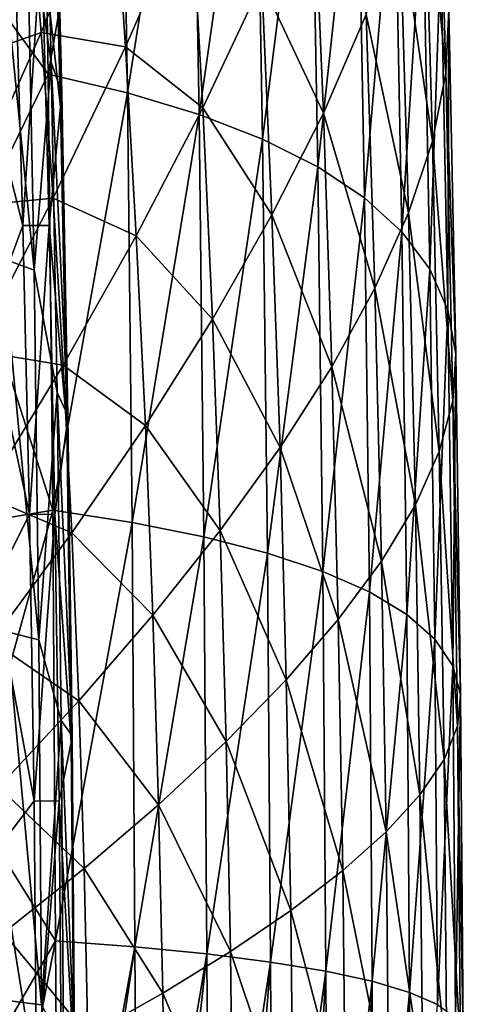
# Model space of a CAD drawing. Header units: millimetres. Extents: x 0 to 99, y -177 to 177.
# Tile 117 of 192: x 91 to 99, y 6 to 24. Entities that reach past the tile are written whole.
import ezdxf

# ---------------------------------------------------------------- set-up
doc = ezdxf.new("R2010")
doc.units = ezdxf.units.MM
doc.header["$LTSCALE"] = 26.699852
doc.layers.add('7', color=7, linetype='CONTINUOUS')
doc.layers.add('9', color=7, linetype='CONTINUOUS')

msp = doc.modelspace()

# ---------------------------------------------------------------- linework, layer by layer
at = {"layer": '7', "color": 253, "linetype": 'Continuous', "true_color": 0x9ca8ab}
for points in [[(91.437, 23.506, 193.229), (90.997, 26.468, 197.494), (91.294, 29.499, 192.665), (91.437, 23.506, 193.229)], [(91.437, 23.506, 193.229), (91.294, 29.499, 192.665), (91.628, 22.953, 188.346), (91.437, 23.506, 193.229)], [(91.628, 22.953, 188.346), (91.294, 29.499, 192.665), (91.483, 28.803, 187.752), (91.628, 22.953, 188.346)], [(91.601, 22.702, 183.009), (91.483, 28.803, 187.752), (91.447, 28.485, 182.362), (91.601, 22.702, 183.009)], [(91.628, 22.953, 188.346), (91.483, 28.803, 187.752), (91.601, 22.702, 183.009), (91.628, 22.953, 188.346)], [(91.601, 22.702, 183.009), (91.447, 28.485, 182.362), (91.261, 25.794, 176.844), (91.601, 22.702, 183.009)], [(90.558, 19.965, 202.021), (90.433, 26.756, 201.565), (91.126, 19.75, 197.985), (90.558, 19.965, 202.021)], [(91.126, 19.75, 197.985), (90.433, 26.756, 201.565), (90.997, 26.468, 197.494), (91.126, 19.75, 197.985)], [(91.126, 19.75, 197.985), (90.997, 26.468, 197.494), (91.437, 23.506, 193.229), (91.126, 19.75, 197.985)], [(90.926, 20.56, 171.226), (90.771, 25.792, 170.561), (90.14, 23.633, 164.201), (90.926, 20.56, 171.226)], [(90.926, 20.56, 171.226), (91.261, 25.794, 176.844), (90.771, 25.792, 170.561), (90.926, 20.56, 171.226)], [(91.4, 20.557, 177.433), (91.261, 25.794, 176.844), (90.926, 20.56, 171.226), (91.4, 20.557, 177.433)], [(91.4, 20.557, 177.433), (91.601, 22.702, 183.009), (91.261, 25.794, 176.844), (91.4, 20.557, 177.433)], [(90.287, 18.841, 164.834), (90.926, 20.56, 171.226), (90.14, 23.633, 164.201), (90.287, 18.841, 164.834)], [(91.543, 17.541, 193.652), (91.126, 19.75, 197.985), (91.437, 23.506, 193.229), (91.543, 17.541, 193.652)], [(91.543, 17.541, 193.652), (91.437, 23.506, 193.229), (91.737, 17.128, 188.794), (91.543, 17.541, 193.652)], [(91.737, 17.128, 188.794), (91.437, 23.506, 193.229), (91.628, 22.953, 188.346), (91.737, 17.128, 188.794)], [(91.718, 16.942, 183.498), (91.628, 22.953, 188.346), (91.601, 22.702, 183.009), (91.718, 16.942, 183.498)], [(91.737, 17.128, 188.794), (91.628, 22.953, 188.346), (91.718, 16.942, 183.498), (91.737, 17.128, 188.794)], [(91.718, 16.942, 183.498), (91.601, 22.702, 183.009), (91.4, 20.557, 177.433), (91.718, 16.942, 183.498)], [(91.044, 15.347, 171.734), (90.926, 20.56, 171.226), (90.287, 18.841, 164.834), (91.044, 15.347, 171.734)], [(91.044, 15.347, 171.734), (91.4, 20.557, 177.433), (90.926, 20.56, 171.226), (91.044, 15.347, 171.734)], [(91.504, 15.344, 177.882), (91.4, 20.557, 177.433), (91.044, 15.347, 171.734), (91.504, 15.344, 177.882)], [(91.504, 15.344, 177.882), (91.718, 16.942, 183.498), (91.4, 20.557, 177.433), (91.504, 15.344, 177.882)], [(90.643, 13.225, 202.33), (90.558, 19.965, 202.021), (91.213, 13.082, 198.32), (90.643, 13.225, 202.33)], [(91.213, 13.082, 198.32), (90.558, 19.965, 202.021), (91.126, 19.75, 197.985), (91.213, 13.082, 198.32)], [(91.213, 13.082, 198.32), (91.126, 19.75, 197.985), (91.543, 17.541, 193.652), (91.213, 13.082, 198.32)], [(90.399, 14.066, 165.318), (91.044, 15.347, 171.734), (90.287, 18.841, 164.834), (90.399, 14.066, 165.318)], [(91.616, 11.622, 193.944), (91.213, 13.082, 198.32), (91.543, 17.541, 193.652), (91.616, 11.622, 193.944)], [(91.616, 11.622, 193.944), (91.543, 17.541, 193.652), (91.812, 11.349, 189.104), (91.616, 11.622, 193.944)], [(91.812, 11.349, 189.104), (91.543, 17.541, 193.652), (91.737, 17.128, 188.794), (91.812, 11.349, 189.104)], [(91.798, 11.225, 183.838), (91.737, 17.128, 188.794), (91.718, 16.942, 183.498), (91.798, 11.225, 183.838)], [(91.812, 11.349, 189.104), (91.737, 17.128, 188.794), (91.798, 11.225, 183.838), (91.812, 11.349, 189.104)], [(91.798, 11.225, 183.838), (91.718, 16.942, 183.498), (91.504, 15.344, 177.882), (91.798, 11.225, 183.838)], [(91.126, 10.17, 172.089), (91.044, 15.347, 171.734), (90.399, 14.066, 165.318), (91.126, 10.17, 172.089)], [(91.126, 10.17, 172.089), (91.504, 15.344, 177.882), (91.044, 15.347, 171.734), (91.126, 10.17, 172.089)], [(91.577, 10.168, 178.195), (91.504, 15.344, 177.882), (91.126, 10.17, 172.089), (91.577, 10.168, 178.195)], [(91.577, 10.168, 178.195), (91.798, 11.225, 183.838), (91.504, 15.344, 177.882), (91.577, 10.168, 178.195)], [(90.477, 9.323, 165.659), (91.126, 10.17, 172.089), (90.399, 14.066, 165.318), (90.477, 9.323, 165.659)], [(90.692, 6.562, 202.506), (90.643, 13.225, 202.33), (91.263, 6.49, 198.512), (90.692, 6.562, 202.506)], [(91.263, 6.49, 198.512), (90.643, 13.225, 202.33), (91.213, 13.082, 198.32), (91.263, 6.49, 198.512)], [(91.263, 6.49, 198.512), (91.213, 13.082, 198.32), (91.616, 11.622, 193.944), (91.263, 6.49, 198.512)], [(91.658, 5.769, 194.112), (91.263, 6.49, 198.512), (91.616, 11.622, 193.944), (91.658, 5.769, 194.112)], [(91.658, 5.769, 194.112), (91.616, 11.622, 193.944), (91.855, 5.633, 189.284), (91.658, 5.769, 194.112)], [(91.855, 5.633, 189.284), (91.616, 11.622, 193.944), (91.812, 11.349, 189.104), (91.855, 5.633, 189.284)], [(91.844, 5.571, 184.036), (91.798, 11.225, 183.838), (91.577, 10.168, 178.195), (91.844, 5.571, 184.036)], [(91.844, 5.571, 184.036), (91.812, 11.349, 189.104), (91.798, 11.225, 183.838), (91.844, 5.571, 184.036)], [(91.855, 5.633, 189.284), (91.812, 11.349, 189.104), (91.844, 5.571, 184.036), (91.855, 5.633, 189.284)], [(91.173, 5.048, 172.298), (91.126, 10.17, 172.089), (90.477, 9.323, 165.659), (91.173, 5.048, 172.298)], [(91.173, 5.048, 172.298), (91.577, 10.168, 178.195), (91.126, 10.17, 172.089), (91.173, 5.048, 172.298)], [(91.619, 5.048, 178.378), (91.577, 10.168, 178.195), (91.173, 5.048, 172.298), (91.619, 5.048, 178.378)], [(91.619, 5.048, 178.378), (91.844, 5.571, 184.036), (91.577, 10.168, 178.195), (91.619, 5.048, 178.378)], [(90.523, 4.629, 165.86), (91.173, 5.048, 172.298), (90.477, 9.323, 165.659), (90.523, 4.629, 165.86)], [(90.808, 0, 201.962), (90.692, 6.562, 202.506), (91.268, 0, 198.668), (90.808, 0, 201.962)], [(91.268, 0, 198.668), (90.692, 6.562, 202.506), (91.263, 6.49, 198.512), (91.268, 0, 198.668)]]:
    msp.add_3dface(points, dxfattribs=at)
at = {"layer": '9', "color": 253, "linetype": 'Continuous', "true_color": 0x9ca8ab}
for points in [[(91.379, 23.29, 219.9), (91.248, 31.225, 219.448), (89.848, 25.4, 221.798), (91.379, 23.29, 219.9)], [(91.248, 31.225, 219.448), (91.379, 23.29, 219.9), (92.677, 30.777, 217.085), (91.248, 31.225, 219.448)], [(91.379, 23.29, 219.9), (92.809, 22.956, 217.548), (92.677, 30.777, 217.085), (91.379, 23.29, 219.9)], [(92.809, 22.956, 217.548), (93.969, 30.252, 214.419), (92.677, 30.777, 217.085), (92.809, 22.956, 217.548)], [(94.102, 22.565, 214.893), (93.969, 30.252, 214.419), (92.809, 22.956, 217.548), (94.102, 22.565, 214.893)], [(94.102, 22.565, 214.893), (95.117, 29.654, 211.446), (93.969, 30.252, 214.419), (94.102, 22.565, 214.893)], [(95.25, 22.119, 211.931), (95.117, 29.654, 211.446), (94.102, 22.565, 214.893), (95.25, 22.119, 211.931)], [(95.25, 22.119, 211.931), (96.114, 28.981, 208.164), (95.117, 29.654, 211.446), (95.25, 22.119, 211.931)], [(98.557, 23.306, 181.824), (98.152, 27.706, 175.609), (98.391, 29.244, 181.12), (98.557, 23.306, 181.824)], [(98.557, 23.306, 181.824), (98.391, 29.244, 181.12), (98.607, 24.452, 187.022), (98.557, 23.306, 181.824)], [(96.247, 21.617, 208.66), (96.114, 28.981, 208.164), (95.25, 22.119, 211.931), (96.247, 21.617, 208.66)], [(96.247, 21.617, 208.66), (96.955, 28.232, 204.57), (96.114, 28.981, 208.164), (96.247, 21.617, 208.66)], [(97.086, 21.06, 205.077), (96.955, 28.232, 204.57), (96.247, 21.617, 208.66), (97.086, 21.06, 205.077)], [(97.086, 21.06, 205.077), (97.631, 27.406, 200.663), (96.955, 28.232, 204.57), (97.086, 21.06, 205.077)], [(98.314, 22.082, 176.306), (97.725, 26.076, 169.798), (98.152, 27.706, 175.609), (98.314, 22.082, 176.306)], [(98.314, 22.082, 176.306), (98.152, 27.706, 175.609), (98.557, 23.306, 181.824), (98.314, 22.082, 176.306)], [(97.762, 20.444, 201.179), (97.631, 27.406, 200.663), (97.086, 21.06, 205.077), (97.762, 20.444, 201.179)], [(97.762, 20.444, 201.179), (98.137, 26.501, 196.438), (97.631, 27.406, 200.663), (97.762, 20.444, 201.179)], [(91.255, 24.042, 127.793), (91.012, 27.003, 126.796), (92.546, 27.169, 134.671), (91.255, 24.042, 127.793)], [(92.775, 23.784, 135.624), (91.255, 24.042, 127.793), (92.546, 27.169, 134.671), (92.775, 23.784, 135.624)], [(92.775, 23.784, 135.624), (92.546, 27.169, 134.671), (93.962, 26.485, 142.448), (92.775, 23.784, 135.624)], [(96.347, 22.588, 157.375), (95.236, 24.952, 150.041), (96.158, 27.165, 156.567), (96.347, 22.588, 157.375)], [(96.347, 22.588, 157.375), (96.158, 27.165, 156.567), (97.119, 24.367, 163.711), (96.347, 22.588, 157.375)], [(89.636, 23.468, 119.918), (89.389, 26.002, 118.912), (91.012, 27.003, 126.796), (89.636, 23.468, 119.918)], [(91.255, 24.042, 127.793), (89.636, 23.468, 119.918), (91.012, 27.003, 126.796), (91.255, 24.042, 127.793)], [(94.17, 22.684, 143.325), (92.775, 23.784, 135.624), (93.962, 26.485, 142.448), (94.17, 22.684, 143.325)], [(94.17, 22.684, 143.325), (93.962, 26.485, 142.448), (95.236, 24.952, 150.041), (94.17, 22.684, 143.325)], [(98.267, 19.77, 196.962), (98.137, 26.501, 196.438), (97.762, 20.444, 201.179), (98.267, 19.77, 196.962)], [(98.267, 19.77, 196.962), (98.465, 25.517, 191.893), (98.137, 26.501, 196.438), (98.267, 19.77, 196.962)], [(97.884, 20.786, 170.485), (97.119, 24.367, 163.711), (97.725, 26.076, 169.798), (97.884, 20.786, 170.485)], [(97.884, 20.786, 170.485), (97.725, 26.076, 169.798), (98.314, 22.082, 176.306), (97.884, 20.786, 170.485)], [(98.593, 19.037, 192.422), (98.465, 25.517, 191.893), (98.267, 19.77, 196.962), (98.593, 19.037, 192.422)], [(98.593, 19.037, 192.422), (98.607, 24.452, 187.022), (98.465, 25.517, 191.893), (98.593, 19.037, 192.422)], [(89.909, 20.272, 222.029), (91.379, 23.29, 219.9), (89.848, 25.4, 221.798), (89.909, 20.272, 222.029)], [(95.418, 20.751, 150.817), (94.17, 22.684, 143.325), (95.236, 24.952, 150.041), (95.418, 20.751, 150.817)], [(95.418, 20.751, 150.817), (95.236, 24.952, 150.041), (96.347, 22.588, 157.375), (95.418, 20.751, 150.817)], [(97.275, 19.425, 164.383), (96.347, 22.588, 157.375), (97.119, 24.367, 163.711), (97.275, 19.425, 164.383)], [(97.275, 19.425, 164.383), (97.119, 24.367, 163.711), (97.884, 20.786, 170.485), (97.275, 19.425, 164.383)], [(98.733, 18.244, 187.554), (98.557, 23.306, 181.824), (98.607, 24.452, 187.022), (98.733, 18.244, 187.554)], [(98.733, 18.244, 187.554), (98.607, 24.452, 187.022), (98.593, 19.037, 192.422), (98.733, 18.244, 187.554)], [(89.858, 20.898, 120.821), (89.636, 23.468, 119.918), (91.255, 24.042, 127.793), (89.858, 20.898, 120.821)], [(91.468, 21.05, 128.672), (89.858, 20.898, 120.821), (91.255, 24.042, 127.793), (91.468, 21.05, 128.672)], [(91.468, 21.05, 128.672), (91.255, 24.042, 127.793), (92.775, 23.784, 135.624), (91.468, 21.05, 128.672)], [(92.971, 20.374, 136.447), (91.468, 21.05, 128.672), (92.775, 23.784, 135.624), (92.971, 20.374, 136.447)], [(92.971, 20.374, 136.447), (92.775, 23.784, 135.624), (94.17, 22.684, 143.325), (92.971, 20.374, 136.447)], [(91.466, 15.42, 220.199), (91.379, 23.29, 219.9), (89.909, 20.272, 222.029), (91.466, 15.42, 220.199)], [(91.379, 23.29, 219.9), (91.466, 15.42, 220.199), (92.809, 22.956, 217.548), (91.379, 23.29, 219.9)], [(98.681, 17.391, 182.356), (98.314, 22.082, 176.306), (98.557, 23.306, 181.824), (98.681, 17.391, 182.356)], [(98.681, 17.391, 182.356), (98.557, 23.306, 181.824), (98.733, 18.244, 187.554), (98.681, 17.391, 182.356)], [(91.466, 15.42, 220.199), (92.897, 15.199, 217.856), (92.809, 22.956, 217.548), (91.466, 15.42, 220.199)], [(92.897, 15.199, 217.856), (94.102, 22.565, 214.893), (92.809, 22.956, 217.548), (92.897, 15.199, 217.856)], [(94.344, 18.868, 144.064), (92.971, 20.374, 136.447), (94.17, 22.684, 143.325), (94.344, 18.868, 144.064)], [(94.344, 18.868, 144.064), (94.17, 22.684, 143.325), (95.418, 20.751, 150.817), (94.344, 18.868, 144.064)], [(96.498, 18.01, 158.028), (95.418, 20.751, 150.817), (96.347, 22.588, 157.375), (96.498, 18.01, 158.028)], [(96.498, 18.01, 158.028), (96.347, 22.588, 157.375), (97.275, 19.425, 164.383), (96.498, 18.01, 158.028)], [(94.191, 14.94, 215.21), (94.102, 22.565, 214.893), (92.897, 15.199, 217.856), (94.191, 14.94, 215.21)], [(94.191, 14.94, 215.21), (95.25, 22.119, 211.931), (94.102, 22.565, 214.893), (94.191, 14.94, 215.21)], [(95.339, 14.645, 212.258), (95.25, 22.119, 211.931), (94.191, 14.94, 215.21), (95.339, 14.645, 212.258)], [(95.339, 14.645, 212.258), (96.247, 21.617, 208.66), (95.25, 22.119, 211.931), (95.339, 14.645, 212.258)], [(98.437, 16.479, 176.836), (97.884, 20.786, 170.485), (98.314, 22.082, 176.306), (98.437, 16.479, 176.836)], [(98.437, 16.479, 176.836), (98.314, 22.082, 176.306), (98.681, 17.391, 182.356), (98.437, 16.479, 176.836)], [(96.336, 14.314, 208.996), (96.247, 21.617, 208.66), (95.339, 14.645, 212.258), (96.336, 14.314, 208.996)], [(96.336, 14.314, 208.996), (97.086, 21.06, 205.077), (96.247, 21.617, 208.66), (96.336, 14.314, 208.996)], [(90.053, 18.301, 121.619), (89.858, 20.898, 120.821), (91.468, 21.05, 128.672), (90.053, 18.301, 121.619)], [(91.652, 18.036, 129.434), (90.053, 18.301, 121.619), (91.468, 21.05, 128.672), (91.652, 18.036, 129.434)], [(91.652, 18.036, 129.434), (91.468, 21.05, 128.672), (92.971, 20.374, 136.447), (91.652, 18.036, 129.434)], [(97.176, 13.945, 205.421), (97.086, 21.06, 205.077), (96.336, 14.314, 208.996), (97.176, 13.945, 205.421)], [(97.176, 13.945, 205.421), (97.762, 20.444, 201.179), (97.086, 21.06, 205.077), (97.176, 13.945, 205.421)], [(95.565, 16.549, 151.446), (94.344, 18.868, 144.064), (95.418, 20.751, 150.817), (95.565, 16.549, 151.446)], [(95.565, 16.549, 151.446), (95.418, 20.751, 150.817), (96.498, 18.01, 158.028), (95.565, 16.549, 151.446)], [(98.005, 15.514, 171.009), (97.275, 19.425, 164.383), (97.884, 20.786, 170.485), (98.005, 15.514, 171.009)], [(98.005, 15.514, 171.009), (97.884, 20.786, 170.485), (98.437, 16.479, 176.836), (98.005, 15.514, 171.009)], [(97.851, 13.539, 201.531), (97.762, 20.444, 201.179), (97.176, 13.945, 205.421), (97.851, 13.539, 201.531)], [(97.851, 13.539, 201.531), (98.267, 19.77, 196.962), (97.762, 20.444, 201.179), (97.851, 13.539, 201.531)], [(89.955, 15.167, 222.199), (91.466, 15.42, 220.199), (89.909, 20.272, 222.029), (89.955, 15.167, 222.199)], [(93.136, 16.95, 137.142), (91.652, 18.036, 129.434), (92.971, 20.374, 136.447), (93.136, 16.95, 137.142)], [(93.136, 16.95, 137.142), (92.971, 20.374, 136.447), (94.344, 18.868, 144.064), (93.136, 16.95, 137.142)], [(98.355, 13.093, 197.321), (98.267, 19.77, 196.962), (97.851, 13.539, 201.531), (98.355, 13.093, 197.321)], [(98.355, 13.093, 197.321), (98.593, 19.037, 192.422), (98.267, 19.77, 196.962), (98.355, 13.093, 197.321)], [(97.393, 14.501, 164.898), (96.498, 18.01, 158.028), (97.275, 19.425, 164.383), (97.393, 14.501, 164.898)], [(97.393, 14.501, 164.898), (97.275, 19.425, 164.383), (98.005, 15.514, 171.009), (97.393, 14.501, 164.898)], [(98.68, 12.609, 192.786), (98.593, 19.037, 192.422), (98.355, 13.093, 197.321), (98.68, 12.609, 192.786)], [(98.68, 12.609, 192.786), (98.733, 18.244, 187.554), (98.593, 19.037, 192.422), (98.68, 12.609, 192.786)], [(94.485, 15.05, 144.664), (93.136, 16.95, 137.142), (94.344, 18.868, 144.064), (94.485, 15.05, 144.664)], [(94.485, 15.05, 144.664), (94.344, 18.868, 144.064), (95.565, 16.549, 151.446), (94.485, 15.05, 144.664)], [(90.222, 15.683, 122.312), (90.053, 18.301, 121.619), (91.652, 18.036, 129.434), (90.222, 15.683, 122.312)], [(98.82, 12.084, 187.922), (98.733, 18.244, 187.554), (98.68, 12.609, 192.786), (98.82, 12.084, 187.922)], [(98.82, 12.084, 187.922), (98.681, 17.391, 182.356), (98.733, 18.244, 187.554), (98.82, 12.084, 187.922)], [(91.806, 15.008, 130.078), (90.222, 15.683, 122.312), (91.652, 18.036, 129.434), (91.806, 15.008, 130.078)], [(91.806, 15.008, 130.078), (91.652, 18.036, 129.434), (93.136, 16.95, 137.142), (91.806, 15.008, 130.078)], [(96.614, 13.447, 158.53), (95.565, 16.549, 151.446), (96.498, 18.01, 158.028), (96.614, 13.447, 158.53)], [(96.614, 13.447, 158.53), (96.498, 18.01, 158.028), (97.393, 14.501, 164.898), (96.614, 13.447, 158.53)], [(98.767, 11.52, 182.727), (98.437, 16.479, 176.836), (98.681, 17.391, 182.356), (98.767, 11.52, 182.727)], [(98.767, 11.52, 182.727), (98.681, 17.391, 182.356), (98.82, 12.084, 187.922), (98.767, 11.52, 182.727)], [(93.27, 13.523, 137.708), (91.806, 15.008, 130.078), (93.136, 16.95, 137.142), (93.27, 13.523, 137.708)], [(93.27, 13.523, 137.708), (93.136, 16.95, 137.142), (94.485, 15.05, 144.664), (93.27, 13.523, 137.708)], [(95.677, 12.358, 151.931), (94.485, 15.05, 144.664), (95.565, 16.549, 151.446), (95.677, 12.358, 151.931)], [(95.677, 12.358, 151.931), (95.565, 16.549, 151.446), (96.614, 13.447, 158.53), (95.677, 12.358, 151.931)], [(98.522, 10.918, 177.206), (98.005, 15.514, 171.009), (98.437, 16.479, 176.836), (98.522, 10.918, 177.206)], [(98.522, 10.918, 177.206), (98.437, 16.479, 176.836), (98.767, 11.52, 182.727), (98.522, 10.918, 177.206)], [(90.365, 13.053, 122.9), (90.222, 15.683, 122.312), (91.806, 15.008, 130.078), (90.365, 13.053, 122.9)], [(98.088, 10.28, 171.376), (97.393, 14.501, 164.898), (98.005, 15.514, 171.009), (98.088, 10.28, 171.376)], [(98.088, 10.28, 171.376), (98.005, 15.514, 171.009), (98.522, 10.918, 177.206), (98.088, 10.28, 171.376)], [(89.986, 10.099, 222.315), (91.466, 15.42, 220.199), (89.955, 15.167, 222.199), (89.986, 10.099, 222.315)], [(91.515, 7.646, 220.364), (91.466, 15.42, 220.199), (89.986, 10.099, 222.315), (91.515, 7.646, 220.364)], [(91.466, 15.42, 220.199), (91.515, 7.646, 220.364), (92.897, 15.199, 217.856), (91.466, 15.42, 220.199)], [(91.515, 7.646, 220.364), (92.947, 7.537, 218.027), (92.897, 15.199, 217.856), (91.515, 7.646, 220.364)], [(92.947, 7.537, 218.027), (94.191, 14.94, 215.21), (92.897, 15.199, 217.856), (92.947, 7.537, 218.027)], [(91.932, 11.976, 130.605), (90.365, 13.053, 122.9), (91.806, 15.008, 130.078), (91.932, 11.976, 130.605)], [(91.932, 11.976, 130.605), (91.806, 15.008, 130.078), (93.27, 13.523, 137.708), (91.932, 11.976, 130.605)], [(94.241, 7.409, 215.387), (94.191, 14.94, 215.21), (92.947, 7.537, 218.027), (94.241, 7.409, 215.387)], [(94.593, 11.242, 145.128), (93.27, 13.523, 137.708), (94.485, 15.05, 144.664), (94.593, 11.242, 145.128)], [(94.241, 7.409, 215.387), (95.339, 14.645, 212.258), (94.191, 14.94, 215.21), (94.241, 7.409, 215.387)], [(94.593, 11.242, 145.128), (94.485, 15.05, 144.664), (95.677, 12.358, 151.931), (94.593, 11.242, 145.128)], [(95.389, 7.263, 212.441), (95.339, 14.645, 212.258), (94.241, 7.409, 215.387), (95.389, 7.263, 212.441)], [(95.389, 7.263, 212.441), (96.336, 14.314, 208.996), (95.339, 14.645, 212.258), (95.389, 7.263, 212.441)], [(97.476, 9.611, 165.26), (96.614, 13.447, 158.53), (97.393, 14.501, 164.898), (97.476, 9.611, 165.26)], [(97.476, 9.611, 165.26), (97.393, 14.501, 164.898), (98.088, 10.28, 171.376), (97.476, 9.611, 165.26)], [(96.387, 7.099, 209.185), (96.336, 14.314, 208.996), (95.389, 7.263, 212.441), (96.387, 7.099, 209.185)], [(96.387, 7.099, 209.185), (97.176, 13.945, 205.421), (96.336, 14.314, 208.996), (96.387, 7.099, 209.185)], [(97.226, 6.916, 205.617), (97.176, 13.945, 205.421), (96.387, 7.099, 209.185), (97.226, 6.916, 205.617)], [(97.226, 6.916, 205.617), (97.851, 13.539, 201.531), (97.176, 13.945, 205.421), (97.226, 6.916, 205.617)], [(93.374, 10.103, 138.147), (91.932, 11.976, 130.605), (93.27, 13.523, 137.708), (93.374, 10.103, 138.147)], [(93.374, 10.103, 138.147), (93.27, 13.523, 137.708), (94.593, 11.242, 145.128), (93.374, 10.103, 138.147)], [(97.901, 6.715, 201.732), (97.851, 13.539, 201.531), (97.226, 6.916, 205.617), (97.901, 6.715, 201.732)], [(97.901, 6.715, 201.732), (98.355, 13.093, 197.321), (97.851, 13.539, 201.531), (97.901, 6.715, 201.732)], [(96.695, 8.914, 158.884), (95.677, 12.358, 151.931), (96.614, 13.447, 158.53), (96.695, 8.914, 158.884)], [(96.695, 8.914, 158.884), (96.614, 13.447, 158.53), (97.476, 9.611, 165.26), (96.695, 8.914, 158.884)], [(90.482, 10.419, 123.383), (90.365, 13.053, 122.9), (91.932, 11.976, 130.605), (90.482, 10.419, 123.383)], [(98.405, 6.495, 197.527), (98.355, 13.093, 197.321), (97.901, 6.715, 201.732), (98.405, 6.495, 197.527)], [(98.405, 6.495, 197.527), (98.68, 12.609, 192.786), (98.355, 13.093, 197.321), (98.405, 6.495, 197.527)], [(98.73, 6.255, 192.997), (98.68, 12.609, 192.786), (98.405, 6.495, 197.527), (98.73, 6.255, 192.997)], [(98.73, 6.255, 192.997), (98.82, 12.084, 187.922), (98.68, 12.609, 192.786), (98.73, 6.255, 192.997)], [(95.756, 8.194, 152.274), (94.593, 11.242, 145.128), (95.677, 12.358, 151.931), (95.756, 8.194, 152.274)], [(95.756, 8.194, 152.274), (95.677, 12.358, 151.931), (96.695, 8.914, 158.884), (95.756, 8.194, 152.274)], [(92.03, 8.95, 131.015), (90.482, 10.419, 123.383), (91.932, 11.976, 130.605), (92.03, 8.95, 131.015)], [(92.03, 8.95, 131.015), (91.932, 11.976, 130.605), (93.374, 10.103, 138.147), (92.03, 8.95, 131.015)], [(98.87, 5.995, 188.137), (98.82, 12.084, 187.922), (98.73, 6.255, 192.997), (98.87, 5.995, 188.137)], [(98.87, 5.995, 188.137), (98.767, 11.52, 182.727), (98.82, 12.084, 187.922), (98.87, 5.995, 188.137)], [(98.817, 5.716, 182.943), (98.522, 10.918, 177.206), (98.767, 11.52, 182.727), (98.817, 5.716, 182.943)], [(98.817, 5.716, 182.943), (98.767, 11.52, 182.727), (98.87, 5.995, 188.137), (98.817, 5.716, 182.943)], [(94.67, 7.455, 145.457), (93.374, 10.103, 138.147), (94.593, 11.242, 145.128), (94.67, 7.455, 145.457)], [(94.67, 7.455, 145.457), (94.593, 11.242, 145.128), (95.756, 8.194, 152.274), (94.67, 7.455, 145.457)], [(98.571, 5.418, 177.423), (98.088, 10.28, 171.376), (98.522, 10.918, 177.206), (98.571, 5.418, 177.423)], [(98.571, 5.418, 177.423), (98.522, 10.918, 177.206), (98.817, 5.716, 182.943), (98.571, 5.418, 177.423)], [(90.572, 7.789, 123.759), (90.482, 10.419, 123.383), (92.03, 8.95, 131.015), (90.572, 7.789, 123.759)], [(98.137, 5.103, 171.592), (97.476, 9.611, 165.26), (98.088, 10.28, 171.376), (98.137, 5.103, 171.592)], [(98.137, 5.103, 171.592), (98.088, 10.28, 171.376), (98.571, 5.418, 177.423), (98.137, 5.103, 171.592)], [(90.003, 5.04, 222.381), (91.515, 7.646, 220.364), (89.986, 10.099, 222.315), (90.003, 5.04, 222.381)], [(93.447, 6.703, 138.46), (92.03, 8.95, 131.015), (93.374, 10.103, 138.147), (93.447, 6.703, 138.46)], [(93.447, 6.703, 138.46), (93.374, 10.103, 138.147), (94.67, 7.455, 145.457), (93.447, 6.703, 138.46)], [(97.524, 4.771, 165.474), (96.695, 8.914, 158.884), (97.476, 9.611, 165.26), (97.524, 4.771, 165.474)], [(97.524, 4.771, 165.474), (97.476, 9.611, 165.26), (98.137, 5.103, 171.592), (97.524, 4.771, 165.474)], [(92.099, 5.939, 131.307), (90.572, 7.789, 123.759), (92.03, 8.95, 131.015), (92.099, 5.939, 131.307)], [(92.099, 5.939, 131.307), (92.03, 8.95, 131.015), (93.447, 6.703, 138.46), (92.099, 5.939, 131.307)], [(96.742, 4.426, 159.094), (95.756, 8.194, 152.274), (96.695, 8.914, 158.884), (96.742, 4.426, 159.094)], [(96.742, 4.426, 159.094), (96.695, 8.914, 158.884), (97.524, 4.771, 165.474), (96.742, 4.426, 159.094)], [(95.802, 4.07, 152.479), (94.67, 7.455, 145.457), (95.756, 8.194, 152.274), (95.802, 4.07, 152.479)], [(95.802, 4.07, 152.479), (95.756, 8.194, 152.274), (96.742, 4.426, 159.094), (95.802, 4.07, 152.479)], [(90.009, 0, 222.402), (91.515, 7.646, 220.364), (90.003, 5.04, 222.381), (90.009, 0, 222.402)], [(91.57, 0, 220.357), (91.515, 7.646, 220.364), (90.009, 0, 222.402), (91.57, 0, 220.357)], [(90.637, 5.17, 124.028), (90.572, 7.789, 123.759), (92.099, 5.939, 131.307), (90.637, 5.17, 124.028)], [(91.515, 7.646, 220.364), (91.57, 0, 220.357), (92.947, 7.537, 218.027), (91.515, 7.646, 220.364)], [(91.824, 0, 219.976), (92.947, 7.537, 218.027), (91.57, 0, 220.357), (91.824, 0, 219.976)], [(92.999, 0, 218.012), (92.947, 7.537, 218.027), (91.824, 0, 219.976), (92.999, 0, 218.012)], [(92.999, 0, 218.012), (94.241, 7.409, 215.387), (92.947, 7.537, 218.027), (92.999, 0, 218.012)], [(93.43, 0, 217.194), (94.241, 7.409, 215.387), (92.999, 0, 218.012), (93.43, 0, 217.194)], [(94.29, 0, 215.365), (94.241, 7.409, 215.387), (93.43, 0, 217.194), (94.29, 0, 215.365)], [(94.715, 3.704, 145.654), (93.447, 6.703, 138.46), (94.67, 7.455, 145.457), (94.715, 3.704, 145.654)], [(94.29, 0, 215.365), (95.389, 7.263, 212.441), (94.241, 7.409, 215.387), (94.29, 0, 215.365)], [(94.715, 3.704, 145.654), (94.67, 7.455, 145.457), (95.802, 4.07, 152.479), (94.715, 3.704, 145.654)], [(94.825, 0, 214.07), (95.389, 7.263, 212.441), (94.29, 0, 215.365), (94.825, 0, 214.07)], [(95.435, 0, 212.412), (95.389, 7.263, 212.441), (94.825, 0, 214.07), (95.435, 0, 212.412)], [(95.435, 0, 212.412), (96.387, 7.099, 209.185), (95.389, 7.263, 212.441), (95.435, 0, 212.412)], [(96.01, 0, 210.625), (96.387, 7.099, 209.185), (95.435, 0, 212.412), (96.01, 0, 210.625)], [(96.428, 0, 209.149), (96.387, 7.099, 209.185), (96.01, 0, 210.625), (96.428, 0, 209.149)], [(96.428, 0, 209.149), (97.226, 6.916, 205.617), (96.387, 7.099, 209.185), (96.428, 0, 209.149)], [(96.983, 0, 206.889), (97.226, 6.916, 205.617), (96.428, 0, 209.149), (96.983, 0, 206.889)], [(97.262, 0, 205.579), (97.226, 6.916, 205.617), (96.983, 0, 206.889), (97.262, 0, 205.579)], [(97.262, 0, 205.579), (97.901, 6.715, 201.732), (97.226, 6.916, 205.617), (97.262, 0, 205.579)], [(93.491, 3.331, 138.646), (92.099, 5.939, 131.307), (93.447, 6.703, 138.46), (93.491, 3.331, 138.646)], [(93.491, 3.331, 138.646), (93.447, 6.703, 138.46), (94.715, 3.704, 145.654), (93.491, 3.331, 138.646)], [(97.753, 0, 202.864), (97.901, 6.715, 201.732), (97.262, 0, 205.579), (97.753, 0, 202.864)], [(97.933, 0, 201.687), (97.901, 6.715, 201.732), (97.753, 0, 202.864), (97.933, 0, 201.687)], [(97.933, 0, 201.687), (98.405, 6.495, 197.527), (97.901, 6.715, 201.732), (97.933, 0, 201.687)]]:
    msp.add_3dface(points, dxfattribs=at)

doc.saveas('drawing.dxf')
